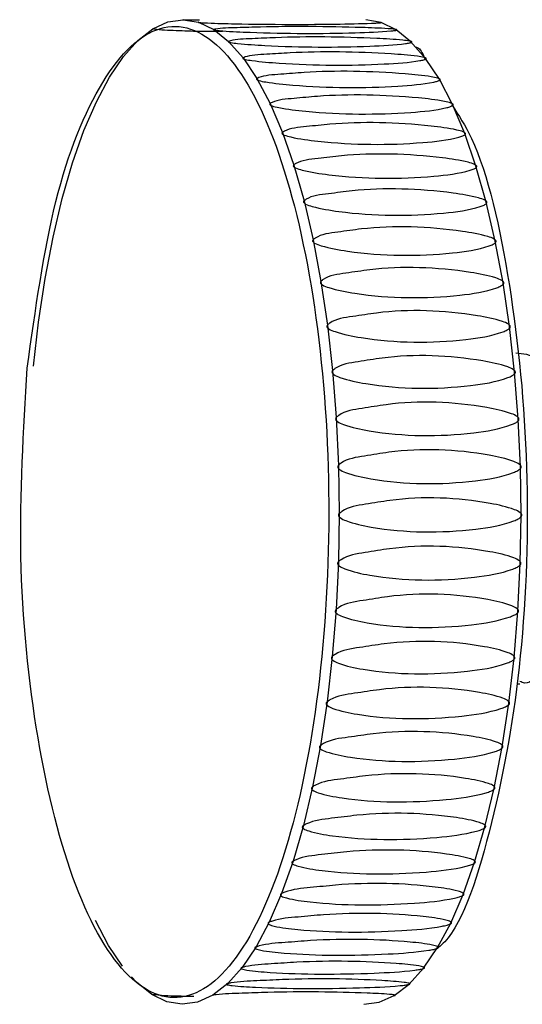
# Model space of a CAD drawing. Header units: millimetres. Extents: x 570 to 981, y 326 to 757.
# Tile 21 of 71: x 862.59 to 865.4, y 424.76 to 430.26. Entities that reach past the tile are written whole.
import ezdxf

# ---------------------------------------------------------------- set-up
doc = ezdxf.new("R2010")
doc.units = ezdxf.units.MM

msp = doc.modelspace()

# ---------------------------------------------------------------- linework, layer by layer
at = {"color": 7, "linetype": 'Continuous', "lineweight": 25}
for p, q in [((863.3347, 430.2043), (863.4196, 430.243)), ((863.4196, 430.243), (863.5052, 430.2554)), ((863.5052, 430.2554), (863.5907, 430.2413)), ((863.5907, 430.2413), (863.6755, 430.2008)), ((864.6106, 430.2404), (864.5249, 430.2553)), ((864.6954, 430.1991), (864.6106, 430.2404)), ((863.2515, 430.1396), (863.3347, 430.2043)), ((863.6755, 430.2008), (863.7586, 430.1344)), ((864.7758, 430.1345), (864.6954, 430.1991)), ((863.1707, 430.0495), (863.2515, 430.1396)), ((863.7586, 430.1344), (863.8393, 430.0426)), ((864.8591, 430.0393), (864.7758, 430.1345)), ((863.093, 429.9349), (863.1707, 430.0495)), ((863.8393, 430.0426), (863.9168, 429.9265)), ((864.9363, 429.9223), (864.8591, 430.0393)), ((863.0193, 429.7969), (863.093, 429.9349)), ((863.9168, 429.9265), (863.9903, 429.787)), ((865.0095, 429.7822), (864.9363, 429.9223)), ((862.9502, 429.6368), (863.0193, 429.7969)), ((863.9903, 429.787), (864.0591, 429.6255)), ((865.078, 429.62), (865.0095, 429.7822)), ((862.8864, 429.4563), (862.9502, 429.6368)), ((864.0591, 429.6255), (864.1225, 429.4436)), ((865.1411, 429.4375), (865.078, 429.62)), ((862.8285, 429.2569), (862.8864, 429.4563)), ((864.1225, 429.4436), (864.18, 429.2431)), ((865.1983, 429.2364), (865.1411, 429.4375)), ((862.7771, 429.0407), (862.8285, 429.2569)), ((864.18, 429.2431), (864.2309, 429.0258)), ((865.2489, 429.0186), (865.1983, 429.2364)), ((862.7327, 428.8096), (862.7771, 429.0407)), ((864.2309, 429.0258), (864.2747, 428.7938)), ((865.2925, 428.7863), (865.2489, 429.0186)), ((862.6957, 428.566), (862.7327, 428.8096)), ((864.2747, 428.7938), (864.3112, 428.5495)), ((865.3287, 428.5416), (865.2925, 428.7863)), ((862.6673, 428.3204), (862.6957, 428.566)), ((864.3112, 428.5495), (864.3398, 428.2951)), ((865.3571, 428.2869), (865.3287, 428.5416)), ((864.3398, 428.2951), (864.3603, 428.0331)), ((865.3775, 428.0247), (865.3571, 428.2869)), ((864.3603, 428.0331), (864.3725, 427.766)), ((865.3896, 427.7575), (865.3775, 428.0247)), ((864.3725, 427.766), (864.3763, 427.4965)), ((865.3934, 427.4879), (865.3896, 427.7575)), ((864.3763, 427.4965), (864.3718, 427.2269)), ((865.3887, 427.2184), (865.3934, 427.4879)), ((864.3718, 427.2269), (864.3588, 426.9601)), ((865.3756, 426.9517), (865.3887, 427.2184)), ((864.3588, 426.9601), (864.3377, 426.6986)), ((865.3543, 426.6904), (865.3756, 426.9517)), ((864.3377, 426.6986), (864.3086, 426.4448)), ((865.3249, 426.4369), (865.3543, 426.6904)), ((865.3709, 426.5454), (865.3857, 426.5454)), ((864.3086, 426.4448), (864.2717, 426.2012)), ((865.2876, 426.1936), (865.3249, 426.4369)), ((864.2717, 426.2012), (864.2274, 425.9702)), ((865.243, 425.963), (865.2876, 426.1936)), ((864.2274, 425.9702), (864.1762, 425.7539)), ((865.1913, 425.7473), (865.243, 425.963)), ((864.1762, 425.7539), (864.1185, 425.5545)), ((865.1333, 425.5485), (865.1913, 425.7473)), ((864.1185, 425.5545), (864.0548, 425.374)), ((865.0693, 425.3686), (865.1333, 425.5485)), ((864.0548, 425.374), (863.9858, 425.2139)), ((865, 425.2092), (865.0693, 425.3686)), ((863.0877, 425.0843), (863.0143, 425.2238)), ((863.9858, 425.2139), (863.9121, 425.0759)), ((864.9262, 425.0719), (865, 425.2092)), ((863.165, 424.9682), (863.0877, 425.0843)), ((863.9121, 425.0759), (863.8344, 424.9613)), ((864.8484, 424.9581), (864.9262, 425.0719)), ((863.8344, 424.9613), (863.7535, 424.8712)), ((864.7675, 424.8688), (864.8484, 424.9581)), ((863.2431, 424.879), (863.2162, 424.9097)), ((863.3289, 424.81), (863.2431, 424.879)), ((863.7535, 424.8712), (863.6702, 424.8065)), ((864.6842, 424.8049), (864.7675, 424.8688)), ((863.4137, 424.7695), (863.3289, 424.81)), ((863.4995, 424.7554), (863.4137, 424.7695)), ((863.5852, 424.7678), (863.4995, 424.7554)), ((863.6702, 424.8065), (863.5852, 424.7678)), ((864.5138, 424.7555), (864.5994, 424.767)), ((864.5994, 424.767), (864.6842, 424.8049))]:
    msp.add_line(p, q, dxfattribs=at)
for points, knots in [([(862.6328, 428.3094), (862.6118, 427.9585), (862.5699, 427.2567), (862.6753, 426.2092), (862.8902, 425.3668), (863.1937, 424.8472), (863.5373, 424.7341), (863.8681, 425.0425), (864.1362, 425.7247), (864.3011, 426.6792), (864.3374, 427.7607), (864.239, 428.8024), (864.0219, 429.6455), (863.7185, 430.1635), (863.3751, 430.2771), (863.0462, 429.9663), (862.7705, 429.29), (862.6787, 428.6362), (862.6328, 428.3094)], [0, 0, 0, 0, 0.062454, 0.124905, 0.187388, 0.249937, 0.312462, 0.37493, 0.437376, 0.499834, 0.562608, 0.625069, 0.687513, 0.749974, 0.812471, 0.875015, 0.937526, 1, 1, 1, 1]), ([(863.5047, 430.2554), (863.5042, 430.2554), (863.5033, 430.2554), (863.5035, 430.2554), (863.5056, 430.2553), (863.5101, 430.2553), (863.5265, 430.2552), (863.5562, 430.255), (863.5822, 430.2548), (863.5954, 430.2548)], [0, 0, 0, 0, 0.042608, 0.085689, 0.122554, 0.168415, 0.25301, 0.621521, 1, 1, 1, 1]), ([(863.5903, 430.2413), (863.5898, 430.2411), (863.5889, 430.2409), (863.5892, 430.2405), (863.5913, 430.24), (863.5957, 430.2394), (863.6121, 430.2382), (863.6801, 430.2353), (863.9472, 430.2284), (864.2678, 430.228), (864.5286, 430.2341), (864.5977, 430.2378), (864.6086, 430.2387), (864.6133, 430.2393), (864.6151, 430.2399), (864.6149, 430.2402), (864.6144, 430.2404), (864.6144, 430.2404)], [0, 0, 0, 0, 0.003995, 0.008035, 0.011492, 0.015793, 0.023725, 0.058281, 0.194787, 0.74338, 0.947878, 0.972879, 0.981926, 0.991661, 0.995545, 0.999469, 1, 1, 1, 1]), ([(864.6991, 430.1991), (864.6986, 430.1993), (864.6975, 430.1999), (864.6932, 430.2009), (864.6776, 430.2031), (864.6122, 430.2077), (864.3565, 430.2171), (864.0652, 430.2191), (863.8089, 430.2104), (863.7101, 430.2082), (863.6788, 430.2016), (863.6751, 430.2008)], [0, 0, 0, 0, 0.002842, 0.007165, 0.015063, 0.04884, 0.18228, 0.718125, 0.849894, 0.982085, 1, 1, 1, 1]), ([(863.7247, 430.1901), (863.6809, 430.1894), (863.5897, 430.1879), (863.4685, 430.1943), (863.369, 430.197), (863.3378, 430.2035), (863.3341, 430.2043)], [0, 0, 0, 0, 0.301935, 0.628263, 0.955633, 1, 1, 1, 1]), ([(863.6751, 430.2008), (863.6746, 430.2006), (863.6737, 430.2001), (863.674, 430.1992), (863.676, 430.1983), (863.6805, 430.1973), (863.6967, 430.1949), (863.7646, 430.1896), (864.0315, 430.1775), (864.352, 430.1769), (864.6131, 430.1873), (864.6823, 430.1942), (864.6932, 430.1959), (864.698, 430.197), (864.6998, 430.1981), (864.6997, 430.1987), (864.6992, 430.1991), (864.6991, 430.1991)], [0, 0, 0, 0, 0.003995, 0.008034, 0.01149, 0.01579, 0.023722, 0.058272, 0.194757, 0.743267, 0.947734, 0.972732, 0.981778, 0.991511, 0.995395, 0.999318, 1, 1, 1, 1]), ([(864.7758, 430.1345), (864.7737, 430.135), (864.7605, 430.138), (864.6952, 430.1446), (864.441, 430.1594), (864.149, 430.1622), (863.8924, 430.1489), (863.7935, 430.1454), (863.762, 430.1355), (863.7583, 430.1344)], [0, 0, 0, 0, 0.006324, 0.040402, 0.175025, 0.715624, 0.848563, 0.981926, 1, 1, 1, 1]), ([(863.7583, 430.1344), (863.7578, 430.134), (863.7568, 430.1333), (863.757, 430.132), (863.759, 430.1307), (863.7635, 430.1292), (863.7797, 430.1256), (863.8473, 430.1181), (864.1137, 430.1008), (864.4343, 430.1001), (864.6957, 430.1147), (864.7652, 430.1247), (864.7762, 430.1271), (864.781, 430.1288), (864.7829, 430.1304), (864.7827, 430.1316), (864.7807, 430.1329), (864.7781, 430.1339), (864.7763, 430.1344), (864.7758, 430.1345)], [0, 0, 0, 0, 0.003961, 0.007965, 0.011392, 0.015655, 0.023518, 0.057773, 0.193087, 0.736894, 0.939608, 0.964391, 0.973359, 0.983009, 0.986859, 0.990749, 0.994185, 0.998398, 1, 1, 1, 1]), ([(864.8043, 430.1019), (864.8098, 430.101), (864.829, 430.098), (864.845, 430.0614), (864.8564, 430.0352)], [0, 0, 0, 0, 0.283574, 1, 1, 1, 1]), ([(864.8628, 430.0393), (864.8624, 430.0397), (864.8613, 430.0408), (864.8571, 430.0427), (864.8417, 430.0471), (864.7767, 430.0563), (864.5219, 430.0756), (864.2308, 430.0798), (863.9736, 430.0618), (863.8745, 430.0571), (863.8427, 430.0442), (863.8389, 430.0426)], [0, 0, 0, 0, 0.003138, 0.00746, 0.015356, 0.049123, 0.182523, 0.718208, 0.849939, 0.98209, 1, 1, 1, 1]), ([(863.8389, 430.0426), (863.8384, 430.0422), (863.8374, 430.0412), (863.8376, 430.0396), (863.8396, 430.0378), (863.8439, 430.0358), (863.86, 430.0312), (863.9274, 430.0214), (864.1932, 429.9991), (864.5137, 429.9983), (864.7757, 430.017), (864.8455, 430.0299), (864.8566, 430.0332), (864.8615, 430.0353), (864.8634, 430.0374), (864.8633, 430.0386), (864.8629, 430.0392), (864.8628, 430.0393)], [0, 0, 0, 0, 0.003996, 0.008036, 0.011494, 0.015795, 0.023729, 0.05829, 0.194815, 0.743487, 0.948015, 0.97302, 0.982068, 0.991804, 0.995689, 0.999614, 1, 1, 1, 1]), ([(864.9401, 429.9223), (864.9397, 429.9229), (864.9387, 429.9242), (864.9345, 429.9266), (864.9192, 429.932), (864.8546, 429.9433), (864.6004, 429.9673), (864.3095, 429.9725), (864.0517, 429.9502), (863.9525, 429.9443), (863.9202, 429.9284), (863.9163, 429.9265)], [0, 0, 0, 0, 0.003125, 0.007447, 0.015343, 0.049111, 0.182512, 0.718205, 0.849937, 0.98209, 1, 1, 1, 1]), ([(863.9163, 429.9265), (863.9158, 429.9259), (863.9148, 429.9247), (863.9149, 429.9227), (863.9168, 429.9205), (863.9211, 429.9181), (863.937, 429.9124), (864.0041, 429.9004), (864.2691, 429.8734), (864.5896, 429.8725), (864.8522, 429.8951), (864.9225, 429.9109), (864.9337, 429.9148), (864.9386, 429.9174), (864.9406, 429.92), (864.9406, 429.9215), (864.9402, 429.9223), (864.9401, 429.9223)], [0, 0, 0, 0, 0.003996, 0.008036, 0.011494, 0.015795, 0.023728, 0.058289, 0.194812, 0.743477, 0.948002, 0.973007, 0.982055, 0.991791, 0.995676, 0.999601, 1, 1, 1, 1]), ([(865.0134, 429.7822), (865.013, 429.7828), (865.012, 429.7843), (865.0079, 429.7871), (864.9929, 429.7935), (864.9286, 429.8069), (864.6753, 429.8353), (864.3845, 429.8415), (864.1259, 429.815), (864.0265, 429.808), (863.9937, 429.7892), (863.9898, 429.787)], [0, 0, 0, 0, 0.003059, 0.007381, 0.015277, 0.049047, 0.182458, 0.718186, 0.849927, 0.982089, 1, 1, 1, 1]), ([(863.9898, 429.787), (863.9892, 429.7863), (863.9882, 429.7849), (863.9882, 429.7825), (863.9901, 429.78), (863.9943, 429.7771), (864.01, 429.7705), (864.0766, 429.7564), (864.3407, 429.7249), (864.6612, 429.7239), (864.9246, 429.7502), (864.9954, 429.7687), (865.0067, 429.7733), (865.0118, 429.7763), (865.0138, 429.7794), (865.0138, 429.7811), (865.0134, 429.7821), (865.0134, 429.7822)], [0, 0, 0, 0, 0.003996, 0.008036, 0.011493, 0.015794, 0.023727, 0.058285, 0.194799, 0.743428, 0.94794, 0.972943, 0.98199, 0.991726, 0.99561, 0.999535, 1, 1, 1, 1]), ([(865.0065, 429.779), (865.044, 429.7217), (865.1831, 429.5098), (865.3448, 428.7874), (865.4465, 427.767), (865.411, 426.6726), (865.2424, 425.7509), (865.063, 425.1873), (864.943, 425.0825), (864.9312, 425.0722)], [0, 0, 0, 0, 0.067516, 0.250019, 0.432564, 0.61513, 0.797697, 0.980242, 1, 1, 1, 1]), ([(865.082, 429.62), (865.0816, 429.6207), (865.0807, 429.6225), (865.0766, 429.6257), (865.0618, 429.6329), (864.998, 429.6482), (864.7456, 429.6808), (864.4551, 429.688), (864.1956, 429.6576), (864.0959, 429.6495), (864.0625, 429.6281), (864.0585, 429.6255)], [0, 0, 0, 0, 0.003089, 0.007411, 0.015307, 0.049076, 0.182483, 0.718195, 0.849932, 0.982089, 1, 1, 1, 1]), ([(864.0585, 429.6255), (864.0579, 429.6247), (864.0568, 429.6232), (864.0568, 429.6204), (864.0586, 429.6176), (864.0627, 429.6143), (864.0782, 429.6067), (864.1443, 429.5908), (864.4074, 429.5551), (864.7278, 429.5539), (864.9921, 429.5837), (865.0635, 429.6047), (865.075, 429.6099), (865.0801, 429.6134), (865.0823, 429.6169), (865.0824, 429.6189), (865.082, 429.6199), (865.082, 429.62)], [0, 0, 0, 0, 0.003996, 0.008036, 0.011493, 0.015794, 0.023727, 0.058287, 0.194805, 0.743451, 0.947968, 0.972972, 0.98202, 0.991755, 0.99564, 0.999565, 1, 1, 1, 1]), ([(865.1452, 429.4375), (865.1448, 429.4383), (865.1439, 429.4403), (865.14, 429.4438), (865.1254, 429.4519), (865.0621, 429.4689), (864.8108, 429.5054), (864.5205, 429.5135), (864.26, 429.4794), (864.1601, 429.4703), (864.1259, 429.4465), (864.1219, 429.4436)], [0, 0, 0, 0, 0.003083, 0.007405, 0.015301, 0.049071, 0.182478, 0.718193, 0.849931, 0.982089, 1, 1, 1, 1]), ([(864.1219, 429.4436), (864.1213, 429.4427), (864.1201, 429.441), (864.12, 429.438), (864.1217, 429.4348), (864.1257, 429.4311), (864.1409, 429.4227), (864.2065, 429.405), (864.4684, 429.3655), (864.7888, 429.3642), (865.0541, 429.3971), (865.1262, 429.4205), (865.1379, 429.4263), (865.1431, 429.4301), (865.1454, 429.434), (865.1455, 429.4362), (865.1452, 429.4374), (865.1452, 429.4375)], [0, 0, 0, 0, 0.003996, 0.008036, 0.011493, 0.015794, 0.023727, 0.058286, 0.194804, 0.743446, 0.947963, 0.972966, 0.982014, 0.99175, 0.995634, 0.999559, 1, 1, 1, 1]), ([(865.2024, 429.2364), (865.202, 429.2373), (865.2012, 429.2394), (865.1974, 429.2433), (865.1831, 429.2521), (865.1203, 429.2708), (864.8702, 429.3107), (864.5802, 429.3196), (864.3186, 429.2823), (864.2184, 429.2723), (864.1834, 429.2462), (864.1793, 429.2431)], [0, 0, 0, 0, 0.003075, 0.007397, 0.015293, 0.049063, 0.182471, 0.718191, 0.849929, 0.982089, 1, 1, 1, 1]), ([(864.1793, 429.2431), (864.1787, 429.2421), (864.1774, 429.2402), (864.1772, 429.2369), (864.1788, 429.2334), (864.1827, 429.2294), (864.1976, 429.2203), (864.2627, 429.2009), (864.5233, 429.1579), (864.8436, 429.1566), (865.11, 429.1924), (865.1828, 429.2178), (865.1947, 429.2242), (865.2, 429.2283), (865.2025, 429.2326), (865.2027, 429.235), (865.2024, 429.2363), (865.2024, 429.2364)], [0, 0, 0, 0, 0.003996, 0.008036, 0.011493, 0.015794, 0.023727, 0.058286, 0.194802, 0.74344, 0.947955, 0.972958, 0.982006, 0.991741, 0.995626, 0.99955, 1, 1, 1, 1]), ([(865.253, 429.0186), (865.2527, 429.0196), (865.252, 429.0218), (865.2483, 429.026), (865.2343, 429.0355), (865.1721, 429.0556), (864.9233, 429.0987), (864.6335, 429.1083), (864.3708, 429.068), (864.2702, 429.0572), (864.2344, 429.0291), (864.2301, 429.0258)], [0, 0, 0, 0, 0.003069, 0.00739, 0.015287, 0.049056, 0.182466, 0.718189, 0.849928, 0.982089, 1, 1, 1, 1]), ([(864.2301, 429.0258), (864.2295, 429.0248), (864.2282, 429.0227), (864.2279, 429.0191), (864.2293, 429.0154), (864.2331, 429.0111), (864.2478, 429.0013), (864.3122, 428.9805), (864.5714, 428.9345), (864.8917, 428.9331), (865.1592, 428.9713), (865.2329, 428.9986), (865.2449, 429.0055), (865.2504, 429.0099), (865.253, 429.0145), (865.2533, 429.0171), (865.253, 429.0185), (865.253, 429.0186)], [0, 0, 0, 0, 0.003996, 0.008036, 0.011493, 0.015794, 0.023727, 0.058286, 0.194801, 0.743435, 0.947949, 0.972952, 0.982, 0.991735, 0.99562, 0.999544, 1, 1, 1, 1]), ([(865.2966, 428.7863), (865.2964, 428.7873), (865.2957, 428.7897), (865.2922, 428.7941), (865.2784, 428.8042), (865.2169, 428.8255), (864.9695, 428.8713), (864.68, 428.8815), (864.416, 428.8387), (864.3151, 428.8272), (864.2784, 428.7974), (864.274, 428.7938)], [0, 0, 0, 0, 0.003067, 0.007389, 0.015285, 0.049055, 0.182465, 0.718188, 0.849928, 0.982089, 1, 1, 1, 1]), ([(864.274, 428.7938), (864.2733, 428.7928), (864.272, 428.7906), (864.2715, 428.7868), (864.2729, 428.7829), (864.2765, 428.7783), (864.2908, 428.7679), (864.3546, 428.7459), (864.6123, 428.6973), (864.9326, 428.6958), (865.2013, 428.7362), (865.2759, 428.7651), (865.2882, 428.7723), (865.2938, 428.7771), (865.2965, 428.7819), (865.2969, 428.7847), (865.2967, 428.7861), (865.2966, 428.7863)], [0, 0, 0, 0, 0.003996, 0.008036, 0.011493, 0.015794, 0.023727, 0.058285, 0.194801, 0.743434, 0.947947, 0.972951, 0.981998, 0.991734, 0.995618, 0.999543, 1, 1, 1, 1]), ([(865.3328, 428.5416), (865.3326, 428.5426), (865.332, 428.5451), (865.3286, 428.5498), (865.3152, 428.5603), (865.2543, 428.5826), (865.0084, 428.6307), (864.7193, 428.6415), (864.4538, 428.5965), (864.3525, 428.5844), (864.3149, 428.5532), (864.3104, 428.5495)], [0, 0, 0, 0, 0.003067, 0.007388, 0.015285, 0.049055, 0.182464, 0.718188, 0.849928, 0.982089, 1, 1, 1, 1]), ([(864.3104, 428.5495), (864.3097, 428.5484), (864.3083, 428.5461), (864.3077, 428.5422), (864.3089, 428.538), (864.3124, 428.5332), (864.3264, 428.5224), (864.3895, 428.4994), (864.6457, 428.4486), (864.9659, 428.4471), (865.2359, 428.4892), (865.3114, 428.5194), (865.3239, 428.527), (865.3297, 428.532), (865.3325, 428.537), (865.333, 428.5399), (865.3328, 428.5414), (865.3328, 428.5416)], [0, 0, 0, 0, 0.003996, 0.008036, 0.011493, 0.015794, 0.023727, 0.058285, 0.194801, 0.743434, 0.947947, 0.97295, 0.981998, 0.991733, 0.995618, 0.999542, 1, 1, 1, 1]), ([(865.3642, 428.3937), (865.4045, 428.3913), (865.485, 428.3866), (865.5927, 428.2076), (865.6709, 427.9317), (865.7112, 427.5903), (865.7067, 427.2317), (865.6583, 426.9292), (865.6081, 426.7472), (865.5743, 426.7135), (865.5741, 426.7134)], [0, 0, 0, 0, 0.14373, 0.287461, 0.426733, 0.571715, 0.713005, 0.854294, 0.999277, 1, 1, 1, 1]), ([(865.3612, 428.2869), (865.361, 428.288), (865.3605, 428.2906), (865.3572, 428.2954), (865.3442, 428.3063), (865.284, 428.3294), (865.0396, 428.3793), (864.7508, 428.3905), (864.484, 428.3438), (864.3823, 428.3313), (864.3437, 428.299), (864.3391, 428.2951)], [0, 0, 0, 0, 0.003062, 0.007384, 0.01528, 0.04905, 0.18246, 0.718187, 0.849927, 0.982089, 1, 1, 1, 1]), ([(864.3391, 428.2951), (864.3383, 428.294), (864.3368, 428.2916), (864.3361, 428.2875), (864.3372, 428.2832), (864.3405, 428.2783), (864.3542, 428.267), (864.4165, 428.2433), (864.6711, 428.1908), (864.9913, 428.1893), (865.2626, 428.2328), (865.339, 428.264), (865.3518, 428.2718), (865.3578, 428.2769), (865.3608, 428.2822), (865.3613, 428.2852), (865.3612, 428.2867), (865.3612, 428.2869)], [0, 0, 0, 0, 0.0039957, 0.0080358, 0.0114929, 0.0157936, 0.0237268, 0.0582852, 0.1947999, 0.7434302, 0.9479422, 0.9729454, 0.981993, 0.9917284, 0.9956129, 0.9995373, 1, 1, 1, 1]), ([(865.5215, 428.2643), (865.5263, 428.2568), (865.5683, 428.193), (865.6222, 427.9558), (865.667, 427.5981), (865.6607, 427.2136), (865.6098, 426.8733), (865.5232, 426.6417), (865.4403, 426.5341), (865.3952, 426.555), (865.3862, 426.5591)], [0, 0, 0, 0, 0.020267, 0.174343, 0.334734, 0.491041, 0.647348, 0.80774, 0.961815, 1, 1, 1, 1]), ([(865.3815, 428.0247), (865.3813, 428.0258), (865.3809, 428.0285), (865.3778, 428.0334), (865.3651, 428.0446), (865.3057, 428.0683), (865.0628, 428.1195), (864.7744, 428.131), (864.5061, 428.0831), (864.404, 428.0702), (864.3644, 428.0371), (864.3596, 428.0331)], [0, 0, 0, 0, 0.003058, 0.007379, 0.015276, 0.049046, 0.182457, 0.718186, 0.849927, 0.982089, 1, 1, 1, 1]), ([(864.3596, 428.0331), (864.3588, 428.0319), (864.3573, 428.0295), (864.3565, 428.0253), (864.3574, 428.0209), (864.3605, 428.0159), (864.3739, 428.0044), (864.4355, 427.9801), (864.6884, 427.9265), (865.0085, 427.925), (865.2812, 427.9693), (865.3586, 428.0012), (865.3716, 428.0093), (865.3778, 428.0145), (865.3809, 428.0199), (865.3816, 428.0229), (865.3815, 428.0245), (865.3815, 428.0247)], [0, 0, 0, 0, 0.003996, 0.008036, 0.011493, 0.015794, 0.023727, 0.058285, 0.194799, 0.743427, 0.947938, 0.972941, 0.981989, 0.991724, 0.995609, 0.999533, 1, 1, 1, 1]), ([(865.3936, 427.7575), (865.3934, 427.7586), (865.3931, 427.7613), (865.3901, 427.7663), (865.3777, 427.7777), (865.3191, 427.8018), (865.0779, 427.8538), (864.7898, 427.8655), (864.5199, 427.8168), (864.4175, 427.8036), (864.3768, 427.77), (864.3719, 427.766)], [0, 0, 0, 0, 0.003064, 0.007386, 0.015282, 0.049052, 0.182462, 0.718187, 0.849928, 0.982089, 1, 1, 1, 1]), ([(864.3719, 427.766), (864.3711, 427.7648), (864.3695, 427.7624), (864.3685, 427.7581), (864.3693, 427.7537), (864.3723, 427.7485), (864.3853, 427.7369), (864.4461, 427.7123), (864.6973, 427.6581), (865.0174, 427.6565), (865.2915, 427.7014), (865.3699, 427.7337), (865.3832, 427.7418), (865.3895, 427.7472), (865.3928, 427.7526), (865.3936, 427.7557), (865.3936, 427.7573), (865.3936, 427.7575)], [0, 0, 0, 0, 0.003996, 0.008036, 0.011493, 0.015794, 0.023727, 0.058285, 0.1948, 0.743432, 0.947944, 0.972947, 0.981995, 0.99173, 0.995615, 0.999539, 1, 1, 1, 1]), ([(865.3972, 427.4879), (865.3971, 427.489), (865.3968, 427.4917), (865.3941, 427.4967), (865.382, 427.5081), (865.3241, 427.5323), (865.0846, 427.5847), (864.7969, 427.5965), (864.5255, 427.5475), (864.4226, 427.5342), (864.3808, 427.5005), (864.3759, 427.4965)], [0, 0, 0, 0, 0.003061, 0.007383, 0.01528, 0.04905, 0.18246, 0.718187, 0.849927, 0.982089, 1, 1, 1, 1]), ([(864.3759, 427.4965), (864.375, 427.4952), (864.3733, 427.4928), (864.3722, 427.4885), (864.3729, 427.4841), (864.3757, 427.4789), (864.3883, 427.4672), (864.4484, 427.4425), (864.6979, 427.3882), (865.0179, 427.3867), (865.2934, 427.4315), (865.3729, 427.464), (865.3864, 427.4722), (865.3928, 427.4775), (865.3963, 427.483), (865.3972, 427.4861), (865.3972, 427.4877), (865.3972, 427.4879)], [0, 0, 0, 0, 0.003996, 0.008036, 0.011493, 0.015794, 0.023727, 0.058285, 0.1948, 0.74343, 0.947942, 0.972945, 0.981993, 0.991728, 0.995613, 0.999537, 1, 1, 1, 1]), ([(865.3925, 427.2184), (865.3924, 427.2195), (865.3922, 427.2223), (865.3896, 427.2272), (865.3779, 427.2386), (865.3208, 427.2627), (865.0828, 427.3149), (864.7955, 427.3266), (864.5226, 427.2777), (864.4193, 427.2645), (864.3765, 427.231), (864.3714, 427.2269)], [0, 0, 0, 0, 0.003062, 0.007384, 0.01528, 0.04905, 0.182461, 0.718187, 0.849927, 0.982089, 1, 1, 1, 1]), ([(864.3714, 427.2269), (864.3705, 427.2257), (864.3687, 427.2233), (864.3675, 427.2191), (864.368, 427.2146), (864.3707, 427.2095), (864.3829, 427.1978), (864.4422, 427.1733), (864.69, 427.1194), (865.01, 427.118), (865.2869, 427.1624), (865.3674, 427.1947), (865.3811, 427.2028), (865.3877, 427.2081), (865.3914, 427.2136), (865.3924, 427.2166), (865.3925, 427.2182), (865.3925, 427.2184)], [0, 0, 0, 0, 0.003996, 0.008036, 0.011493, 0.015794, 0.023727, 0.058285, 0.1948, 0.74343, 0.947942, 0.972946, 0.981993, 0.991729, 0.995613, 0.999537, 1, 1, 1, 1]), ([(865.3793, 426.9517), (865.3793, 426.9528), (865.3792, 426.9555), (865.3767, 426.9604), (865.3654, 426.9716), (865.309, 426.9953), (865.0727, 427.0469), (864.7857, 427.0585), (864.5113, 427.0102), (864.4076, 426.9972), (864.3637, 426.9641), (864.3585, 426.9601)], [0, 0, 0, 0, 0.003064, 0.007385, 0.015282, 0.049052, 0.182462, 0.718187, 0.849928, 0.982089, 1, 1, 1, 1]), ([(864.3585, 426.9601), (864.3576, 426.9589), (864.3557, 426.9566), (864.3544, 426.9523), (864.3547, 426.948), (864.3573, 426.9429), (864.3691, 426.9315), (864.4277, 426.9073), (864.6738, 426.8544), (864.9938, 426.853), (865.272, 426.8966), (865.3535, 426.9284), (865.3675, 426.9363), (865.3743, 426.9416), (865.3782, 426.9469), (865.3792, 426.9499), (865.3793, 426.9516), (865.3793, 426.9517)], [0, 0, 0, 0, 0.003996, 0.008036, 0.011493, 0.015794, 0.023727, 0.058285, 0.1948, 0.743431, 0.947944, 0.972947, 0.981995, 0.99173, 0.995615, 0.999539, 1, 1, 1, 1]), ([(865.358, 426.6904), (865.358, 426.6914), (865.358, 426.6941), (865.3556, 426.6988), (865.3447, 426.7097), (865.289, 426.7329), (865.0543, 426.7833), (864.7676, 426.7947), (864.4917, 426.7475), (864.3876, 426.7347), (864.3428, 426.7024), (864.3374, 426.6986)], [0, 0, 0, 0, 0.003063, 0.007385, 0.015282, 0.049051, 0.182462, 0.718187, 0.849928, 0.982089, 1, 1, 1, 1]), ([(864.3374, 426.6986), (864.3364, 426.6974), (864.3345, 426.6951), (864.333, 426.691), (864.3333, 426.6867), (864.3356, 426.6818), (864.3471, 426.6706), (864.4049, 426.6471), (864.6494, 426.5956), (864.9694, 426.5942), (865.249, 426.6367), (865.3314, 426.6676), (865.3457, 426.6754), (865.3526, 426.6805), (865.3566, 426.6857), (865.3578, 426.6886), (865.3579, 426.6902), (865.358, 426.6904)], [0, 0, 0, 0, 0.003996, 0.008036, 0.011493, 0.015794, 0.023727, 0.058285, 0.1948, 0.743431, 0.947944, 0.972947, 0.981994, 0.99173, 0.995614, 0.999539, 1, 1, 1, 1]), ([(865.3286, 426.4369), (865.3286, 426.4379), (865.3287, 426.4404), (865.3265, 426.445), (865.3158, 426.4555), (865.2609, 426.4779), (865.0277, 426.5267), (864.7414, 426.5377), (864.4641, 426.492), (864.3596, 426.4796), (864.3137, 426.4485), (864.3082, 426.4448)], [0, 0, 0, 0, 0.003063, 0.007385, 0.015281, 0.049051, 0.182461, 0.718187, 0.849928, 0.982089, 1, 1, 1, 1]), ([(864.3082, 426.4448), (864.3072, 426.4436), (864.3052, 426.4414), (864.3036, 426.4374), (864.3037, 426.4333), (864.3059, 426.4286), (864.3171, 426.4178), (864.3742, 426.3951), (864.6171, 426.3456), (864.937, 426.3443), (865.2179, 426.3851), (865.3013, 426.4149), (865.3158, 426.4224), (865.3229, 426.4273), (865.3271, 426.4324), (865.3283, 426.4352), (865.3285, 426.4367), (865.3286, 426.4369)], [0, 0, 0, 0, 0.003996, 0.008036, 0.011493, 0.015794, 0.023727, 0.058285, 0.1948, 0.743431, 0.947943, 0.972947, 0.981994, 0.99173, 0.995614, 0.999539, 1, 1, 1, 1]), ([(865.2914, 426.1936), (865.2914, 426.1946), (865.2916, 426.197), (865.2896, 426.2014), (865.2792, 426.2115), (865.225, 426.2329), (864.9933, 426.2795), (864.7073, 426.29), (864.4286, 426.2463), (864.3237, 426.2345), (864.2769, 426.2047), (864.2713, 426.2012)], [0, 0, 0, 0, 0.003065, 0.007386, 0.015283, 0.049053, 0.182463, 0.718188, 0.849928, 0.982089, 1, 1, 1, 1]), ([(864.2713, 426.2012), (864.2703, 426.2001), (864.2682, 426.198), (864.2665, 426.1942), (864.2665, 426.1903), (864.2685, 426.1857), (864.2794, 426.1755), (864.3357, 426.1539), (864.5772, 426.1067), (864.897, 426.1056), (865.1792, 426.1443), (865.2635, 426.1727), (865.2782, 426.1798), (865.2854, 426.1845), (865.2898, 426.1893), (865.2911, 426.192), (865.2914, 426.1935), (865.2914, 426.1936)], [0, 0, 0, 0, 0.003996, 0.008036, 0.011493, 0.015794, 0.023727, 0.058285, 0.1948, 0.743432, 0.947945, 0.972948, 0.981996, 0.991731, 0.995616, 0.99954, 1, 1, 1, 1]), ([(865.2468, 425.963), (865.2469, 425.964), (865.2471, 425.9662), (865.2452, 425.9704), (865.2352, 425.9799), (865.1816, 426), (864.9513, 426.0441), (864.6657, 426.054), (864.3856, 426.0127), (864.2804, 426.0015), (864.2327, 425.9735), (864.227, 425.9702)], [0, 0, 0, 0, 0.003066, 0.007387, 0.015284, 0.049054, 0.182464, 0.718188, 0.849928, 0.982089, 1, 1, 1, 1]), ([(864.227, 425.9702), (864.2259, 425.9691), (864.2238, 425.9671), (864.2219, 425.9636), (864.2218, 425.9599), (864.2237, 425.9556), (864.2343, 425.9459), (864.29, 425.9256), (864.53, 425.8813), (864.8498, 425.8803), (865.1331, 425.9166), (865.2183, 425.9433), (865.2332, 425.95), (865.2406, 425.9545), (865.2451, 425.959), (865.2465, 425.9615), (865.2468, 425.9629), (865.2468, 425.963)], [0, 0, 0, 0, 0.003996, 0.008036, 0.011493, 0.015794, 0.023727, 0.058285, 0.194801, 0.743433, 0.947946, 0.972949, 0.981997, 0.991732, 0.995617, 0.999541, 1, 1, 1, 1]), ([(865.1953, 425.7473), (865.1954, 425.7482), (865.1957, 425.7503), (865.1939, 425.7541), (865.1842, 425.7629), (865.1312, 425.7817), (864.9022, 425.8227), (864.6169, 425.832), (864.3356, 425.7936), (864.23, 425.7831), (864.1815, 425.757), (864.1757, 425.7539)], [0, 0, 0, 0, 0.003063, 0.007385, 0.015282, 0.049052, 0.182462, 0.718187, 0.849928, 0.982089, 1, 1, 1, 1]), ([(864.1757, 425.7539), (864.1746, 425.753), (864.1724, 425.7511), (864.1704, 425.7478), (864.1702, 425.7444), (864.172, 425.7404), (864.1822, 425.7314), (864.2373, 425.7126), (864.476, 425.6716), (864.7958, 425.6707), (865.0802, 425.7043), (865.1661, 425.729), (865.1813, 425.7352), (865.1888, 425.7393), (865.1934, 425.7436), (865.1949, 425.7459), (865.1952, 425.7472), (865.1953, 425.7473)], [0, 0, 0, 0, 0.0039957, 0.0080358, 0.011493, 0.0157937, 0.0237269, 0.0582853, 0.1948002, 0.7434314, 0.9479438, 0.972947, 0.9819946, 0.99173, 0.9956146, 0.999539, 1, 1, 1, 1]), ([(865.1373, 425.5485), (865.1374, 425.5493), (865.1378, 425.5512), (865.1361, 425.5547), (865.1267, 425.5628), (865.0742, 425.58), (864.8465, 425.6176), (864.5614, 425.6262), (864.2789, 425.5908), (864.173, 425.5812), (864.1237, 425.5574), (864.1178, 425.5545)], [0, 0, 0, 0, 0.003059, 0.007381, 0.015277, 0.049047, 0.182458, 0.718186, 0.849927, 0.982089, 1, 1, 1, 1]), ([(864.1178, 425.5545), (864.1167, 425.5537), (864.1145, 425.552), (864.1124, 425.549), (864.1121, 425.5458), (864.1137, 425.5422), (864.1237, 425.534), (864.1783, 425.5168), (864.4157, 425.4795), (864.7355, 425.4787), (865.0209, 425.5092), (865.1076, 425.5318), (865.1229, 425.5375), (865.1306, 425.5412), (865.1353, 425.5451), (865.1368, 425.5472), (865.1372, 425.5484), (865.1373, 425.5485)], [0, 0, 0, 0, 0.0039957, 0.0080358, 0.0114929, 0.0157936, 0.0237268, 0.058285, 0.1947994, 0.7434281, 0.9479395, 0.9729426, 0.9819902, 0.9917256, 0.9956101, 0.9995345, 1, 1, 1, 1]), ([(865.0734, 425.3686), (865.0735, 425.3693), (865.0739, 425.371), (865.0724, 425.3741), (865.0632, 425.3813), (865.0112, 425.3968), (864.7846, 425.4307), (864.4998, 425.4384), (864.2163, 425.4066), (864.1101, 425.3979), (864.0601, 425.3765), (864.0541, 425.374)], [0, 0, 0, 0, 0.003055, 0.007377, 0.015273, 0.049043, 0.182455, 0.718185, 0.849926, 0.982088, 1, 1, 1, 1]), ([(864.0541, 425.374), (864.053, 425.3732), (864.0507, 425.3717), (864.0485, 425.3689), (864.0481, 425.3661), (864.0496, 425.3629), (864.0594, 425.3556), (864.1134, 425.3402), (864.3498, 425.307), (864.6695, 425.3063), (864.9558, 425.3334), (865.0432, 425.3536), (865.0587, 425.3587), (865.0664, 425.362), (865.0713, 425.3655), (865.0729, 425.3674), (865.0733, 425.3684), (865.0734, 425.3686)], [0, 0, 0, 0, 0.003996, 0.008036, 0.011493, 0.015794, 0.023727, 0.058285, 0.194799, 0.743425, 0.947936, 0.972939, 0.981986, 0.991721, 0.995606, 0.99953, 1, 1, 1, 1]), ([(865.0041, 425.2092), (865.0043, 425.2098), (865.0048, 425.2113), (865.0033, 425.214), (864.9943, 425.2204), (864.9428, 425.2339), (864.7172, 425.2637), (864.4327, 425.2705), (864.1482, 425.2425), (864.0417, 425.2348), (863.9911, 425.2161), (863.985, 425.2139)], [0, 0, 0, 0, 0.00305, 0.007372, 0.015268, 0.049039, 0.182451, 0.718183, 0.849926, 0.982088, 1, 1, 1, 1]), ([(863.985, 425.2139), (863.9839, 425.2132), (863.9815, 425.2119), (863.9793, 425.2095), (863.9788, 425.2071), (863.9802, 425.2042), (863.9898, 425.1978), (864.0434, 425.1845), (864.2787, 425.1556), (864.5984, 425.155), (864.8855, 425.1785), (864.9735, 425.1961), (864.9892, 425.2006), (864.997, 425.2035), (865.002, 425.2065), (865.0036, 425.2082), (865.0041, 425.2091), (865.0041, 425.2092)], [0, 0, 0, 0, 0.003996, 0.008036, 0.011493, 0.015793, 0.023727, 0.058284, 0.194798, 0.743421, 0.947931, 0.972934, 0.981981, 0.991717, 0.995601, 0.999526, 1, 1, 1, 1]), ([(864.9303, 425.0719), (864.9305, 425.0724), (864.931, 425.0737), (864.9296, 425.076), (864.9208, 425.0814), (864.8697, 425.0929), (864.6449, 425.1183), (864.3606, 425.1242), (864.0753, 425.1003), (863.9686, 425.0937), (863.9174, 425.0778), (863.9113, 425.0759)], [0, 0, 0, 0, 0.0030496, 0.0073715, 0.015268, 0.0490384, 0.1824504, 0.7181834, 0.8499256, 0.9820884, 1, 1, 1, 1]), ([(863.9113, 425.0759), (863.9101, 425.0753), (863.9078, 425.0742), (863.9055, 425.0722), (863.9049, 425.0701), (863.9062, 425.0677), (863.9156, 425.0623), (863.9688, 425.051), (864.2034, 425.0268), (864.523, 425.0264), (864.8108, 425.0461), (864.8993, 425.0609), (864.9151, 425.0646), (864.923, 425.0671), (864.9281, 425.0696), (864.9297, 425.0711), (864.9302, 425.0718), (864.9303, 425.0719)], [0, 0, 0, 0, 0.003996, 0.008036, 0.011493, 0.015793, 0.023727, 0.058284, 0.194798, 0.743421, 0.947931, 0.972934, 0.981981, 0.991716, 0.995601, 0.999525, 1, 1, 1, 1]), ([(864.8525, 424.9581), (864.8527, 424.9585), (864.8533, 424.9595), (864.852, 424.9614), (864.8433, 424.9658), (864.7925, 424.9751), (864.5685, 424.9959), (864.2843, 425.0007), (863.9983, 424.9812), (863.8915, 424.9757), (863.8398, 424.9629), (863.8337, 424.9613)], [0, 0, 0, 0, 0.003048, 0.00737, 0.015267, 0.049037, 0.182449, 0.718183, 0.849925, 0.982088, 1, 1, 1, 1]), ([(863.8337, 424.9613), (863.8325, 424.9609), (863.83, 424.9599), (863.8277, 424.9583), (863.827, 424.9566), (863.8284, 424.9547), (863.8376, 424.9503), (863.8904, 424.9413), (864.1243, 424.9219), (864.444, 424.9217), (864.7323, 424.9373), (864.8212, 424.9492), (864.8371, 424.9522), (864.8451, 424.9542), (864.8502, 424.9562), (864.852, 424.9574), (864.8525, 424.958), (864.8525, 424.9581)], [0, 0, 0, 0, 0.003996, 0.008036, 0.011493, 0.015793, 0.023727, 0.058284, 0.194797, 0.74342, 0.947929, 0.972932, 0.98198, 0.991715, 0.9956, 0.999524, 1, 1, 1, 1]), ([(864.7716, 424.8688), (864.7718, 424.8691), (864.7724, 424.8699), (864.7711, 424.8713), (864.7625, 424.8746), (864.712, 424.8817), (864.4886, 424.8977), (864.2045, 424.9014), (863.918, 424.8864), (863.811, 424.8821), (863.759, 424.8724), (863.7528, 424.8712)], [0, 0, 0, 0, 0.003042, 0.0073639, 0.0152605, 0.0490311, 0.1824442, 0.7181812, 0.8499245, 0.9820882, 1, 1, 1, 1]), ([(864.6882, 424.8049), (864.6885, 424.8051), (864.6891, 424.8056), (864.6878, 424.8066), (864.6794, 424.8088), (864.629, 424.8136), (864.406, 424.8246), (864.122, 424.8272), (863.8351, 424.8168), (863.728, 424.8138), (863.6758, 424.8073), (863.6695, 424.8065)], [0, 0, 0, 0, 0.003034, 0.007356, 0.015252, 0.049023, 0.182437, 0.718179, 0.849923, 0.982088, 1, 1, 1, 1]), ([(863.7528, 424.8712), (863.7516, 424.8709), (863.7491, 424.8702), (863.7468, 424.869), (863.7461, 424.8677), (863.7473, 424.8662), (863.7564, 424.863), (863.809, 424.8562), (864.0424, 424.8419), (864.362, 424.8418), (864.6508, 424.8532), (864.74, 424.8621), (864.756, 424.8644), (864.764, 424.8659), (864.7692, 424.8674), (864.771, 424.8683), (864.7715, 424.8687), (864.7716, 424.8688)], [0, 0, 0, 0, 0.003996, 0.008036, 0.011493, 0.015793, 0.023726, 0.058284, 0.194796, 0.743416, 0.947923, 0.972926, 0.981974, 0.991709, 0.995593, 0.999518, 1, 1, 1, 1]), ([(863.5645, 424.7983), (863.5408, 424.7989), (863.4695, 424.8009), (863.387, 424.8026), (863.3347, 424.8092), (863.3285, 424.81)], [0, 0, 0, 0, 0.3050359, 0.9170549, 1, 1, 1, 1])]:
    msp.add_open_spline(points, degree=3, knots=knots, dxfattribs=at)

doc.saveas('drawing.dxf')
